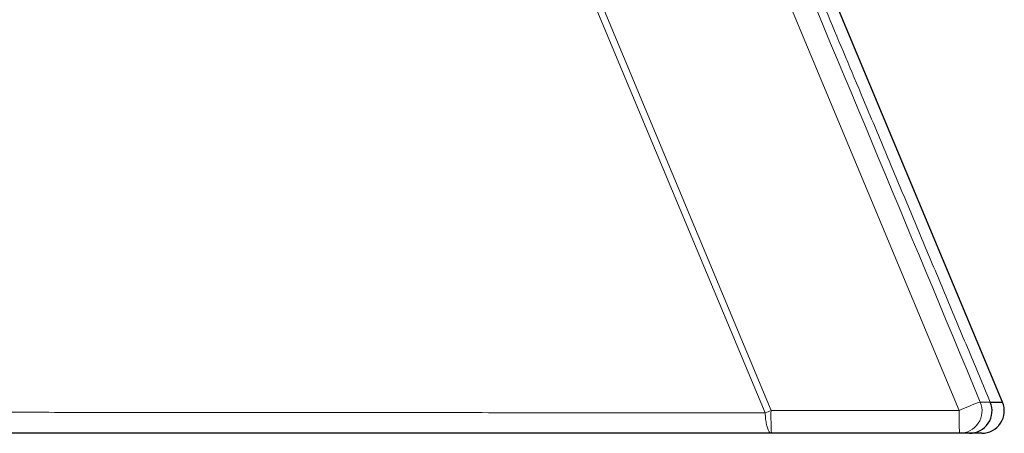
# Model space of a CAD drawing. Header units: millimetres. Extents: x 8 to 613, y 12 to 446.
# Tile 18 of 80: x 175.56 to 197.41, y 294.52 to 303.69. Entities that reach past the tile are written whole.
import ezdxf

# ---------------------------------------------------------------- set-up
doc = ezdxf.new("R2010")
doc.units = ezdxf.units.MM

msp = doc.modelspace()

# ---------------------------------------------------------------- linework, layer by layer
at = {"color": 252, "linetype": 'Continuous', "lineweight": 0}
for p, q in [((179.088, 326.525), (192.234, 295.025)), ((192.234, 295.025), (196.409, 295.025))]:
    msp.add_line(p, q, dxfattribs=at)
at = {"color": 7, "linetype": 'Continuous', "lineweight": 30}
for p, q in [((197.373, 295.211), (193.348, 304.839)), ((196.418, 294.518), (192.243, 294.518))]:
    msp.add_line(p, q, dxfattribs=at)
at = {"color": 252, "linetype": 'Continuous', "lineweight": 0, "flags": 128}
for points in [[(196.409, 295.025), (192.692, 303.927), (176.974, 341.563), (161.257, 379.199), (154.337, 395.769), (150.877, 404.055), (147.417, 412.34), (143.957, 420.626), (143.266, 422.284), (142.577, 423.942), (141.888, 425.6), (141.195, 427.257), (140.496, 428.911)], [(192.106, 294.971), (185.522, 310.716), (178.937, 326.462)], [(192.243, 294.518), (192.233, 294.52), (192.224, 294.523), (192.214, 294.529), (192.205, 294.538), (192.196, 294.549), (192.187, 294.562), (192.178, 294.578), (192.17, 294.595), (192.162, 294.615), (192.154, 294.637), (192.147, 294.66), (192.14, 294.686), (192.134, 294.713), (192.128, 294.741), (192.123, 294.771), (192.119, 294.802), (192.115, 294.834), (192.112, 294.868), (192.109, 294.901), (192.107, 294.936), (192.106, 294.971)]]:
    msp.add_lwpolyline(points, dxfattribs=at)
at = {"color": 252, "linetype": 'Continuous', "lineweight": 0}
for centre, radius, start, end in [((199.227, 288.61), 7.007, 109.5806, 113.715), ((196.418, 295.018), 0.5, 270.02, 22.6918), ((202.273, 270.984), 26.052, 112.6631, 112.9701), ((199.198, 294.891), 6.965, 178.9032, 183.0701), ((203.374, 294.891), 6.965, 178.9031, 183.07)]:
    msp.add_arc(centre, radius, start, end, dxfattribs=at)
at = {"color": 7, "linetype": 'Continuous', "lineweight": 30}
for centre, start, end in [((196.64, 295.018), 270.0116, 22.6867), ((196.912, 295.018), 270.0031, 22.7029)]:
    msp.add_arc(centre, 0.5, start, end, dxfattribs=at)
at = {"color": 252, "linetype": 'Continuous', "lineweight": 0}
for points, knots in [([(140.964, 429.1), (140.964, 429.1), (141.005, 429.002), (141.088, 428.806), (141.251, 428.414), (141.537, 427.727), (142.11, 426.355), (143.257, 423.61), (149.479, 408.711), (160.612, 382.052), (176.33, 344.415), (188.419, 315.469), (195.269, 299.067), (196.879, 295.211)], [0, 0, 0, 0, 0, 0.002197, 0.004394, 0.008788, 0.017575, 0.035149, 0.070297, 0.351399, 0.6325, 0.913601, 1, 1, 1, 1]), ([(197.101, 295.211), (196.941, 295.592), (196.622, 296.352), (196.143, 297.493), (195.665, 298.634), (195.186, 299.774), (194.707, 300.914), (194.259, 301.982), (193.84, 302.978), (193.452, 303.902), (193.182, 304.545), (193.041, 304.879), (193.03, 304.906)], [0, 0, 0, 0, 0.11756, 0.235121, 0.352681, 0.470254, 0.587828, 0.705401, 0.800804, 0.896208, 0.991625, 1, 1, 1, 1]), ([(196.879, 295.211), (196.889, 295.211), (196.92, 295.211), (196.968, 295.211), (197.018, 295.211), (197.063, 295.211), (197.088, 295.211), (197.101, 295.211)], [0, 0, 0, 0, 0.121386, 0.364158, 0.606932, 0.803466, 1, 1, 1, 1]), ([(146.841, 294.881), (146.842, 294.881), (146.844, 294.881), (146.857, 294.881), (146.877, 294.881), (146.906, 294.882), (146.942, 294.882), (146.981, 294.882), (147.024, 294.882), (147.072, 294.883), (147.127, 294.883), (147.19, 294.884), (147.259, 294.884), (147.33, 294.885), (147.407, 294.885), (147.489, 294.886), (147.582, 294.886), (147.669, 294.887), (147.746, 294.888), (147.809, 294.888), (147.875, 294.888), (147.945, 294.889), (148.019, 294.889), (148.099, 294.89), (148.181, 294.891), (148.266, 294.891), (148.355, 294.892), (148.448, 294.893), (148.544, 294.893), (148.643, 294.894), (148.746, 294.895), (148.851, 294.895), (148.959, 294.896), (149.07, 294.897), (149.184, 294.898), (149.3, 294.899), (149.418, 294.9), (149.537, 294.9), (149.657, 294.901), (149.776, 294.902), (149.897, 294.903), (150.054, 294.904), (150.249, 294.906), (150.479, 294.907), (150.711, 294.909), (150.95, 294.91), (151.2, 294.912), (151.425, 294.914), (151.616, 294.915), (151.771, 294.916), (151.929, 294.917), (152.092, 294.918), (152.263, 294.919), (152.441, 294.92), (152.621, 294.921), (152.805, 294.922), (152.992, 294.923), (153.184, 294.924), (153.377, 294.925), (153.572, 294.926), (153.767, 294.928), (153.964, 294.929), (154.162, 294.93), (154.357, 294.931), (154.55, 294.932), (154.739, 294.933), (154.93, 294.934), (155.169, 294.936), (155.458, 294.938), (155.781, 294.94), (156.089, 294.942), (156.369, 294.943), (156.641, 294.945), (156.9, 294.947), (157.165, 294.949), (157.436, 294.951), (157.716, 294.953), (157.999, 294.955), (158.272, 294.957), (158.549, 294.959), (158.831, 294.961), (159.152, 294.963), (159.498, 294.966), (159.879, 294.968), (160.272, 294.971), (160.678, 294.973), (161.089, 294.975), (161.506, 294.977), (161.927, 294.979), (162.353, 294.981), (162.781, 294.982), (163.256, 294.984), (163.729, 294.985), (164.202, 294.986), (164.629, 294.987), (165.058, 294.988), (165.502, 294.989), (165.963, 294.989), (166.546, 294.99), (167.237, 294.991), (168.089, 294.991), (168.996, 294.991), (170.119, 294.991), (171.403, 294.99), (172.525, 294.988), (173.485, 294.987), (174.606, 294.985), (176.208, 294.983), (178.179, 294.981), (179.829, 294.98), (181.57, 294.978), (183.353, 294.977), (185.549, 294.976), (187.741, 294.974), (189.927, 294.973), (191.379, 294.971), (192.106, 294.971)], [0, 0, 0, 0, 0.00831, 0.016622, 0.025065, 0.03351, 0.040896, 0.048283, 0.054709, 0.061136, 0.068049, 0.074964, 0.08168, 0.088397, 0.09441, 0.100795, 0.107663, 0.114532, 0.118448, 0.122363, 0.12628, 0.130197, 0.134459, 0.13872, 0.142984, 0.147247, 0.151642, 0.156036, 0.160433, 0.164829, 0.169264, 0.1737, 0.178137, 0.182575, 0.186964, 0.191354, 0.195746, 0.200138, 0.204261, 0.208384, 0.212509, 0.216634, 0.224003, 0.231375, 0.238285, 0.245132, 0.252495, 0.259861, 0.264059, 0.268258, 0.272458, 0.276659, 0.281228, 0.285798, 0.290369, 0.29494, 0.299631, 0.304322, 0.309014, 0.313707, 0.318319, 0.322931, 0.327545, 0.332159, 0.336438, 0.340717, 0.344997, 0.349278, 0.356655, 0.364035, 0.370189, 0.376346, 0.381751, 0.387157, 0.392347, 0.39794, 0.403533, 0.409129, 0.414725, 0.419562, 0.425246, 0.430931, 0.437876, 0.444824, 0.452223, 0.459625, 0.467114, 0.474605, 0.482165, 0.489727, 0.497319, 0.504912, 0.514821, 0.522255, 0.529688, 0.537123, 0.544559, 0.552781, 0.561004, 0.574707, 0.588411, 0.604856, 0.6213, 0.645968, 0.670635, 0.678723, 0.695167, 0.728057, 0.760946, 0.796341, 0.812786, 0.850316, 0.887883, 0.92545, 0.962725, 1, 1, 1, 1])]:
    msp.add_open_spline(points, degree=3, knots=knots, dxfattribs=at)
at = {"color": 7, "linetype": 'Continuous', "lineweight": 30}
for points, knots in [([(197.101, 295.211), (197.109, 295.211), (197.131, 295.211), (197.167, 295.211), (197.212, 295.211), (197.253, 295.211), (197.289, 295.211), (197.316, 295.211), (197.337, 295.211), (197.353, 295.211), (197.364, 295.211), (197.371, 295.211), (197.373, 295.211), (197.373, 295.211), (197.373, 295.211)], [0, 0, 0, 0, 0.042648, 0.127943, 0.213239, 0.341183, 0.442474, 0.538435, 0.634396, 0.722363, 0.81033, 0.895632, 0.96303, 1, 1, 1, 1]), ([(192.243, 294.518), (191.517, 294.518), (190.063, 294.518), (187.877, 294.518), (185.686, 294.518), (183.696, 294.518), (181.913, 294.518), (180.289, 294.518), (178.618, 294.518), (176.899, 294.518), (175.179, 294.518), (173.679, 294.518), (172.4, 294.518), (171.343, 294.518), (170.286, 294.518), (169.23, 294.518), (168.315, 294.518), (167.54, 294.518), (166.906, 294.518), (166.273, 294.518), (165.673, 294.518), (165.108, 294.518), (164.576, 294.518), (164.046, 294.518), (163.554, 294.518), (163.095, 294.518), (162.687, 294.518), (162.226, 294.518), (161.972, 294.518), (161.296, 294.518), (161.435, 294.518), (161.437, 294.518), (161.552, 294.518), (160.991, 294.518), (160.786, 294.518), (160.414, 294.518), (160.089, 294.518), (159.756, 294.518), (159.423, 294.518), (159.088, 294.518), (158.753, 294.518), (158.42, 294.518), (158.092, 294.518), (157.768, 294.518), (157.432, 294.518), (157.085, 294.518), (156.727, 294.518), (156.375, 294.518), (156.029, 294.518), (155.687, 294.518), (155.351, 294.518), (155.02, 294.518), (154.695, 294.518), (154.374, 294.518), (154.059, 294.518), (153.749, 294.518), (153.444, 294.518), (153.145, 294.518), (152.851, 294.518), (152.573, 294.518), (152.309, 294.518), (152.06, 294.518), (151.817, 294.518), (151.578, 294.518), (151.346, 294.518), (151.117, 294.518), (150.892, 294.518), (150.672, 294.518), (150.459, 294.518), (150.252, 294.518), (150.052, 294.518), (149.86, 294.518), (149.675, 294.518), (149.496, 294.518), (149.325, 294.518), (149.161, 294.518), (149.005, 294.518), (148.855, 294.518), (148.713, 294.518), (148.578, 294.518), (148.446, 294.518), (148.318, 294.518), (148.195, 294.518), (148.08, 294.518), (147.974, 294.518), (147.876, 294.518), (147.785, 294.518), (147.703, 294.518), (147.629, 294.518), (147.563, 294.518), (147.505, 294.518), (147.456, 294.518), (147.415, 294.518), (147.381, 294.518), (147.354, 294.518), (147.336, 294.518), (147.324, 294.518), (147.323, 294.518), (147.322, 294.518)], [0, 0, 0, 0, 0.03767, 0.07534, 0.113288, 0.151237, 0.178494, 0.205752, 0.235475, 0.265199, 0.294923, 0.324647, 0.342878, 0.361108, 0.379339, 0.397569, 0.4158, 0.426813, 0.437827, 0.448841, 0.459854, 0.469193, 0.478532, 0.487872, 0.49721, 0.504701, 0.512192, 0.519684, 0.527175, 0.534665, 0.534681, 0.534735, 0.53475, 0.540982, 0.547215, 0.553448, 0.559681, 0.565913, 0.572144, 0.57866, 0.585178, 0.591698, 0.598217, 0.604736, 0.611252, 0.618731, 0.626212, 0.633694, 0.641175, 0.648655, 0.656132, 0.66361, 0.671089, 0.678568, 0.686045, 0.693522, 0.701, 0.708478, 0.715956, 0.723432, 0.730181, 0.736931, 0.743682, 0.750433, 0.757183, 0.763932, 0.770885, 0.777841, 0.784797, 0.791752, 0.798706, 0.805659, 0.812615, 0.819571, 0.826526, 0.83348, 0.840433, 0.847387, 0.854343, 0.861298, 0.868251, 0.875851, 0.883454, 0.891057, 0.89866, 0.906261, 0.91402, 0.921781, 0.929542, 0.937302, 0.945088, 0.952874, 0.960607, 0.96834, 0.976254, 0.98417, 0.992085, 1, 1, 1, 1]), ([(196.64, 294.518), (196.623, 294.518), (196.591, 294.518), (196.537, 294.518), (196.48, 294.518), (196.439, 294.518), (196.418, 294.518)], [0, 0, 0, 0, 0.249998, 0.499997, 0.749998, 1, 1, 1, 1]), ([(196.912, 294.518), (196.911, 294.518), (196.91, 294.518), (196.896, 294.518), (196.875, 294.518), (196.846, 294.518), (196.807, 294.518), (196.76, 294.518), (196.705, 294.518), (196.662, 294.518), (196.64, 294.518)], [0, 0, 0, 0, 0.124674, 0.249615, 0.374555, 0.499495, 0.624621, 0.749748, 0.874874, 1, 1, 1, 1])]:
    msp.add_open_spline(points, degree=3, knots=knots, dxfattribs=at)

doc.saveas('drawing.dxf')
